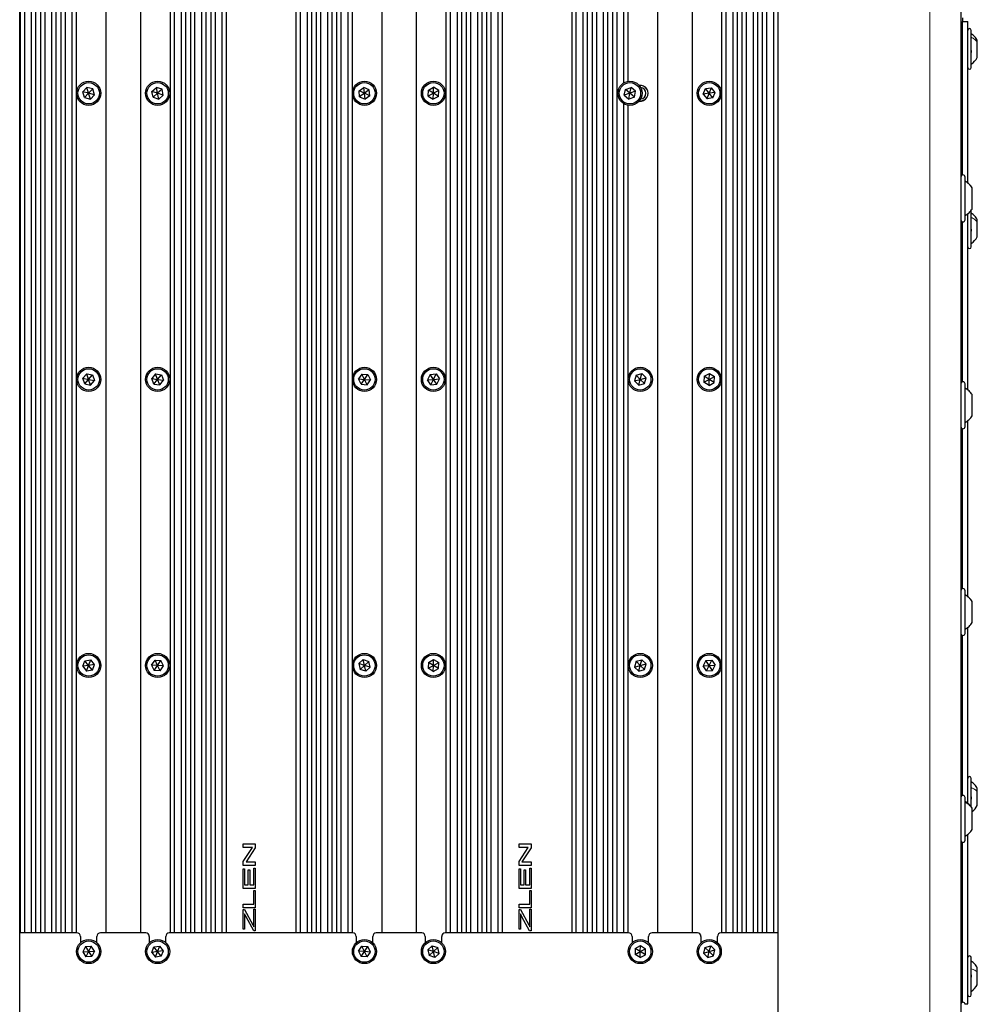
# Paper-space layout 'Blatt3' of a CAD drawing. Header units: millimetres. Extents: x 5 to 418, y 2 to 292.
# Tile 80 of 83: x 321 to 367, y 139 to 186. Entities that reach past the tile are written whole.
import ezdxf

# ---------------------------------------------------------------- set-up
doc = ezdxf.new("R2010")
doc.units = ezdxf.units.MM

psp = doc.layouts.new('Blatt3')

# ---------------------------------------------------------------- linework, layer by layer
at = {"color": 7, "linetype": 'Continuous', "lineweight": 18}
for p, q in [((364.8462, 96.2268), (364.8462, 242.0601)), ((367.0775, 140.2936), (367.0779, 140.2936))]:
    psp.add_line(p, q, dxfattribs=at)
at = {"color": 7, "linetype": 'Continuous', "lineweight": 25}
for p, q in [((366.3462, 242.0601), (366.3462, 96.2268)), ((320.8462, 97.0601), (320.8462, 241.2268)), ((357.5128, 97.0601), (357.5128, 241.2268)), ((320.8628, 228.9935), (320.8628, 142.1435)), ((321.6136, 228.9935), (321.6136, 142.1435)), ((321.8462, 228.9935), (321.8462, 142.1435)), ((322.5969, 228.9935), (322.5969, 142.1435)), ((322.8295, 228.9935), (322.8295, 142.1435)), ((323.5802, 228.9935), (323.5802, 142.1435)), ((325.0128, 228.9935), (325.0128, 142.1435)), ((326.6795, 228.9935), (326.6795, 142.1435)), ((328.1121, 228.9935), (328.1121, 142.1435)), ((328.8628, 228.9935), (328.8628, 142.1435)), ((329.0955, 228.9935), (329.0955, 142.1435)), ((329.8462, 228.9935), (329.8462, 142.1435)), ((330.0788, 228.9935), (330.0788, 142.1435)), ((330.8295, 228.9935), (330.8295, 142.1435)), ((334.1962, 228.9935), (334.1962, 142.1435)), ((334.9469, 228.9935), (334.9469, 142.1435)), ((335.1795, 228.9935), (335.1795, 142.1435)), ((335.9302, 228.9935), (335.9302, 142.1435)), ((336.1628, 228.9935), (336.1628, 142.1435)), ((336.9136, 228.9935), (336.9136, 142.1435)), ((338.3462, 228.9935), (338.3462, 142.1435)), ((340.0128, 228.9935), (340.0128, 142.1435)), ((341.4455, 228.9935), (341.4455, 142.1435)), ((342.1962, 228.9935), (342.1962, 142.1435)), ((342.4288, 228.9935), (342.4288, 142.1435)), ((343.1795, 228.9935), (343.1795, 142.1435)), ((343.4121, 228.9935), (343.4121, 142.1435)), ((344.1628, 228.9935), (344.1628, 142.1435)), ((347.5295, 228.9935), (347.5295, 142.1435)), ((348.2802, 228.9935), (348.2802, 142.1435)), ((348.5128, 228.9935), (348.5128, 142.1435)), ((349.2636, 228.9935), (349.2636, 142.1435)), ((349.4962, 228.9935), (349.4962, 142.1435)), ((350.2469, 228.9935), (350.2469, 183.3183)), ((351.6795, 228.9935), (351.6795, 142.1435)), ((353.3462, 228.9935), (353.3462, 142.1435)), ((354.7788, 228.9935), (354.7788, 142.1435)), ((355.5295, 228.9935), (355.5295, 142.1435)), ((355.7621, 228.9935), (355.7621, 142.1435)), ((356.5128, 228.9935), (356.5128, 142.1435)), ((356.7455, 228.9935), (356.7455, 142.1435)), ((357.4962, 228.9935), (357.4962, 142.1435)), ((321.0715, 228.4935), (321.0715, 142.1435)), ((321.4049, 228.4935), (321.4049, 142.1435)), ((322.0549, 228.4935), (322.0549, 142.1435)), ((322.3882, 228.4935), (322.3882, 142.1435)), ((323.0382, 228.4935), (323.0382, 142.1435)), ((323.3715, 228.4935), (323.3715, 142.1435)), ((328.3208, 228.4935), (328.3208, 142.1435)), ((328.6542, 228.4935), (328.6542, 142.1435)), ((329.3042, 228.4935), (329.3042, 142.1435)), ((329.6375, 228.4935), (329.6375, 142.1435)), ((330.2875, 228.4935), (330.2875, 142.1435)), ((330.6208, 228.4935), (330.6208, 142.1435)), ((334.4049, 228.4935), (334.4049, 142.1435)), ((334.7382, 228.4935), (334.7382, 142.1435)), ((335.3882, 228.4935), (335.3882, 142.1435)), ((335.7215, 228.4935), (335.7215, 142.1435)), ((336.3715, 228.4935), (336.3715, 142.1435)), ((336.7049, 228.4935), (336.7049, 142.1435)), ((341.6542, 228.4935), (341.6542, 142.1435)), ((341.9875, 228.4935), (341.9875, 142.1435)), ((342.6375, 228.4935), (342.6375, 142.1435)), ((342.9708, 228.4935), (342.9708, 142.1435)), ((343.6208, 228.4935), (343.6208, 142.1435)), ((343.9542, 228.4935), (343.9542, 142.1435)), ((347.7382, 228.4935), (347.7382, 142.1435)), ((348.0715, 228.4935), (348.0715, 142.1435)), ((348.7215, 228.4935), (348.7215, 142.1435)), ((349.0549, 228.4935), (349.0549, 142.1435)), ((349.7049, 228.4935), (349.7049, 142.1435)), ((350.0382, 228.4935), (350.0382, 183.2389)), ((354.9875, 228.4935), (354.9875, 142.1435)), ((355.3208, 228.4935), (355.3208, 142.1435)), ((355.9708, 228.4935), (355.9708, 142.1435)), ((356.3042, 228.4935), (356.3042, 142.1435)), ((356.9542, 228.4935), (356.9542, 142.1435)), ((357.2875, 228.4935), (357.2875, 142.1435)), ((366.4295, 186.3851), (366.4295, 186.2185)), ((366.4295, 178.7921), (366.4295, 186.2185)), ((366.4295, 186.2185), (366.6795, 186.2185)), ((366.6795, 178.3955), (366.6795, 186.2185)), ((366.8462, 183.9851), (366.8462, 185.7851)), ((367.1378, 185.2052), (367.1378, 185.2976)), ((367.1378, 184.4726), (367.1378, 185.2052)), ((323.8988, 182.811), (324.0976, 183.0203)), ((324.3783, 182.9528), (324.0976, 183.0203)), ((324.1795, 182.7435), (324.0976, 183.0203)), ((324.3783, 182.9528), (324.1795, 182.7435)), ((324.4602, 182.676), (324.3783, 182.9528)), ((327.2387, 182.8338), (327.454, 183.0261)), ((327.2975, 182.5512), (327.2387, 182.8338)), ((327.5128, 182.7435), (327.2387, 182.8338)), ((327.7282, 182.9357), (327.454, 183.0261)), ((327.5128, 182.7435), (327.454, 183.0261)), ((327.7282, 182.9357), (327.5128, 182.7435)), ((327.787, 182.6531), (327.7282, 182.9357)), ((337.2496, 182.862), (337.4839, 183.0307)), ((337.2786, 182.5748), (337.2496, 182.862)), ((337.5128, 182.7435), (337.2496, 182.862)), ((337.7471, 182.9121), (337.4839, 183.0307)), ((337.5128, 182.7435), (337.4839, 183.0307)), ((337.7471, 182.9121), (337.5128, 182.7435)), ((337.7761, 182.6249), (337.7471, 182.9121)), ((340.5919, 182.6067), (340.6006, 182.8953)), ((340.6006, 182.8953), (340.8549, 183.032)), ((340.8462, 182.7435), (340.6006, 182.8953)), ((340.8462, 182.7435), (340.8549, 183.032)), ((341.1004, 182.8802), (340.8462, 182.7435)), ((341.1004, 182.8802), (340.8549, 183.032)), ((341.0917, 182.5917), (341.1004, 182.8802)), ((350.0735, 182.6488), (350.1279, 182.9323)), ((350.1279, 182.9323), (350.4006, 183.027)), ((350.3462, 182.7435), (350.1279, 182.9323)), ((350.3462, 182.7435), (350.4006, 183.027)), ((350.6189, 182.8381), (350.3462, 182.7435)), ((350.6189, 182.8381), (350.4006, 183.027)), ((350.5645, 182.5546), (350.6189, 182.8381)), ((353.8938, 182.7019), (354.0007, 182.9701)), ((354.0007, 182.9701), (354.2864, 183.0116)), ((354.1795, 182.7435), (354.0007, 182.9701)), ((354.1795, 182.7435), (354.2864, 183.0116)), ((354.4652, 182.785), (354.2864, 183.0116)), ((323.9807, 182.5342), (323.8988, 182.811)), ((324.1795, 182.7435), (323.8988, 182.811)), ((324.1795, 182.7435), (323.9807, 182.5342)), ((323.9807, 182.5342), (324.2614, 182.4667)), ((324.2614, 182.4667), (324.1795, 182.7435)), ((324.4602, 182.676), (324.1795, 182.7435)), ((324.4602, 182.676), (324.2614, 182.4667)), ((327.5128, 182.7435), (327.2975, 182.5512)), ((327.2975, 182.5512), (327.5717, 182.4609)), ((327.5717, 182.4609), (327.5128, 182.7435)), ((327.787, 182.6531), (327.5128, 182.7435)), ((327.787, 182.6531), (327.5717, 182.4609)), ((337.5128, 182.7435), (337.2786, 182.5748)), ((337.2786, 182.5748), (337.5418, 182.4563)), ((337.5418, 182.4563), (337.5128, 182.7435)), ((337.7761, 182.6249), (337.5128, 182.7435)), ((337.7761, 182.6249), (337.5418, 182.4563)), ((340.8462, 182.7435), (340.5919, 182.6067)), ((340.5919, 182.6067), (340.8375, 182.4549)), ((340.8375, 182.4549), (340.8462, 182.7435)), ((341.0917, 182.5917), (340.8375, 182.4549)), ((341.0917, 182.5917), (340.8462, 182.7435)), ((350.3462, 182.7435), (350.0735, 182.6488)), ((350.0735, 182.6488), (350.2918, 182.46)), ((350.2918, 182.46), (350.3462, 182.7435)), ((350.5645, 182.5546), (350.2918, 182.46)), ((350.5645, 182.5546), (350.3462, 182.7435)), ((354.1795, 182.7435), (353.8938, 182.7019)), ((353.8938, 182.7019), (354.0727, 182.4753)), ((354.0727, 182.4753), (354.1795, 182.7435)), ((354.3583, 182.5168), (354.0727, 182.4753)), ((354.4652, 182.785), (354.1795, 182.7435)), ((354.3583, 182.5168), (354.1795, 182.7435)), ((354.3583, 182.5168), (354.4652, 182.785)), ((350.0382, 182.2481), (350.0382, 142.1435)), ((350.2469, 182.1687), (350.2469, 142.1435)), ((366.5462, 178.6875), (366.5462, 178.6935)), ((366.5462, 176.6268), (366.5462, 178.6875)), ((366.8962, 178.1705), (366.8962, 178.1721)), ((366.8962, 177.1482), (366.8962, 178.1705)), ((366.8462, 175.3185), (366.8462, 177.1185)), ((366.6795, 168.3952), (366.6795, 176.9248)), ((367.1378, 176.5129), (367.1378, 176.631)), ((366.4295, 168.7921), (366.4295, 176.5282)), ((367.1378, 175.806), (367.1378, 176.5129)), ((324.0849, 169.1829), (323.896, 168.9645)), ((324.0849, 169.1829), (324.3684, 169.1285)), ((324.1795, 168.9101), (324.0849, 169.1829)), ((324.1795, 168.9101), (324.3684, 169.1285)), ((324.3684, 169.1285), (324.463, 168.8557)), ((327.41, 169.1799), (327.2278, 168.9559)), ((327.41, 169.1799), (327.695, 169.1341)), ((327.5128, 168.9101), (327.41, 169.1799)), ((327.5128, 168.9101), (327.695, 169.1341)), ((327.695, 169.1341), (327.7979, 168.8644)), ((337.3861, 169.1695), (337.2249, 168.9301)), ((337.3861, 169.1695), (337.6741, 169.1496)), ((337.5128, 168.9101), (337.3861, 169.1695)), ((337.5128, 168.9101), (337.6741, 169.1496)), ((337.6741, 169.1496), (337.8008, 168.8902)), ((340.6831, 169.1483), (340.5584, 168.888)), ((340.6831, 169.1483), (340.9709, 169.1705)), ((340.8462, 168.9101), (340.6831, 169.1483)), ((340.8462, 168.9101), (340.9709, 169.1705)), ((340.9709, 169.1705), (341.134, 168.9323)), ((350.6404, 169.1126), (350.568, 168.8331)), ((350.6404, 169.1126), (350.9186, 169.1896)), ((350.8462, 168.9101), (350.6404, 169.1126)), ((350.8462, 168.9101), (350.9186, 169.1896)), ((350.9186, 169.1896), (351.1244, 168.9872)), ((353.9335, 169.0612), (353.9257, 168.7726)), ((353.9335, 169.0612), (354.1873, 169.1987)), ((354.1795, 168.9101), (353.9335, 169.0612)), ((354.1795, 168.9101), (354.1873, 169.1987)), ((354.1795, 168.9101), (354.4333, 169.0477)), ((354.1873, 169.1987), (354.4333, 169.0477)), ((354.4255, 168.7591), (354.4333, 169.0477)), ((323.9906, 168.6918), (323.896, 168.9645)), ((323.896, 168.9645), (324.1795, 168.9101)), ((323.9906, 168.6918), (324.1795, 168.9101)), ((323.9906, 168.6918), (324.2742, 168.6374)), ((324.1795, 168.9101), (324.463, 168.8557)), ((324.2742, 168.6374), (324.1795, 168.9101)), ((324.2742, 168.6374), (324.463, 168.8557)), ((327.3307, 168.6862), (327.2278, 168.9559)), ((327.2278, 168.9559), (327.5128, 168.9101)), ((327.3307, 168.6862), (327.5128, 168.9101)), ((327.3307, 168.6862), (327.6157, 168.6404)), ((327.5128, 168.9101), (327.7979, 168.8644)), ((327.6157, 168.6404), (327.5128, 168.9101)), ((327.6157, 168.6404), (327.7979, 168.8644)), ((337.3516, 168.6707), (337.2249, 168.9301)), ((337.2249, 168.9301), (337.5128, 168.9101)), ((337.3516, 168.6707), (337.5128, 168.9101)), ((337.3516, 168.6707), (337.6396, 168.6508)), ((337.5128, 168.9101), (337.8008, 168.8902)), ((337.6396, 168.6508), (337.5128, 168.9101)), ((337.6396, 168.6508), (337.8008, 168.8902)), ((340.5584, 168.888), (340.8462, 168.9101)), ((340.7214, 168.6498), (340.5584, 168.888)), ((340.7214, 168.6498), (340.8462, 168.9101)), ((340.7214, 168.6498), (341.0093, 168.6719)), ((340.8462, 168.9101), (341.134, 168.9323)), ((341.0093, 168.6719), (340.8462, 168.9101)), ((341.0093, 168.6719), (341.134, 168.9323)), ((350.568, 168.8331), (350.8462, 168.9101)), ((350.7738, 168.6307), (350.568, 168.8331)), ((350.7738, 168.6307), (350.8462, 168.9101)), ((350.7738, 168.6307), (351.052, 168.7077)), ((350.8462, 168.9101), (351.1244, 168.9872)), ((351.052, 168.7077), (350.8462, 168.9101)), ((351.052, 168.7077), (351.1244, 168.9872)), ((353.9257, 168.7726), (354.1795, 168.9101)), ((354.1717, 168.6216), (353.9257, 168.7726)), ((354.1717, 168.6216), (354.1795, 168.9101)), ((354.1717, 168.6216), (354.4255, 168.7591)), ((354.4255, 168.7591), (354.1795, 168.9101)), ((366.5462, 168.6886), (366.5462, 168.6935)), ((366.5462, 166.6268), (366.5462, 168.6886)), ((366.8962, 168.171), (366.8962, 168.1719)), ((366.8962, 167.1484), (366.8962, 168.171)), ((366.6795, 158.3962), (366.6795, 166.9251)), ((366.4295, 158.7921), (366.4295, 166.5282)), ((366.5462, 158.6836), (366.5462, 158.6935)), ((366.5462, 156.6268), (366.5462, 158.6836)), ((366.8962, 158.1686), (366.8962, 158.1726)), ((366.8962, 157.1477), (366.8962, 158.1686)), ((366.6795, 148.3974), (366.6795, 156.9241)), ((366.4295, 148.7921), (366.4295, 156.5282)), ((323.8938, 155.0353), (324.0007, 155.3034)), ((324.0007, 155.3034), (324.2864, 155.345)), ((324.1795, 155.0768), (324.0007, 155.3034)), ((324.1795, 155.0768), (324.2864, 155.345)), ((324.4652, 155.1184), (324.2864, 155.345)), ((327.2249, 155.0978), (327.3871, 155.3366)), ((327.3871, 155.3366), (327.675, 155.3156)), ((327.5128, 155.0768), (327.3871, 155.3366)), ((327.5128, 155.0768), (327.675, 155.3156)), ((327.8008, 155.0558), (327.675, 155.3156)), ((337.2379, 155.1647), (337.4515, 155.3589)), ((337.4515, 155.3589), (337.7265, 155.271)), ((337.5128, 155.0768), (337.4515, 155.3589)), ((337.5128, 155.0768), (337.7265, 155.271)), ((337.7878, 154.9889), (337.7265, 155.271)), ((340.6002, 155.2278), (340.5924, 154.9393)), ((340.6002, 155.2278), (340.854, 155.3654)), ((340.8462, 155.0768), (340.6002, 155.2278)), ((340.8462, 155.0768), (340.854, 155.3654)), ((340.8462, 155.0768), (341.1, 155.2143)), ((340.854, 155.3654), (341.1, 155.2143)), ((341.0922, 154.9258), (341.1, 155.2143)), ((350.6404, 155.2792), (350.568, 154.9998)), ((350.6404, 155.2792), (350.9186, 155.3563)), ((350.8462, 155.0768), (350.6404, 155.2792)), ((350.8462, 155.0768), (350.9186, 155.3563)), ((350.9186, 155.3563), (351.1244, 155.1538)), ((354.0164, 155.315), (353.8917, 155.0547)), ((354.0164, 155.315), (354.3043, 155.3371)), ((354.1795, 155.0768), (354.0164, 155.315)), ((354.1795, 155.0768), (354.3043, 155.3371)), ((354.3043, 155.3371), (354.4673, 155.0989)), ((324.1795, 155.0768), (323.8938, 155.0353)), ((323.8938, 155.0353), (324.0727, 154.8086)), ((324.0727, 154.8086), (324.1795, 155.0768)), ((324.3583, 154.8502), (324.0727, 154.8086)), ((324.4652, 155.1184), (324.1795, 155.0768)), ((324.3583, 154.8502), (324.1795, 155.0768)), ((324.3583, 154.8502), (324.4652, 155.1184)), ((327.2249, 155.0978), (327.3507, 154.838)), ((327.5128, 155.0768), (327.2249, 155.0978)), ((327.3507, 154.838), (327.5128, 155.0768)), ((327.6386, 154.817), (327.3507, 154.838)), ((327.8008, 155.0558), (327.5128, 155.0768)), ((327.6386, 154.817), (327.5128, 155.0768)), ((327.6386, 154.817), (327.8008, 155.0558)), ((337.2379, 155.1647), (337.2992, 154.8826)), ((337.5128, 155.0768), (337.2379, 155.1647)), ((337.2992, 154.8826), (337.5128, 155.0768)), ((337.5742, 154.7947), (337.2992, 154.8826)), ((337.7878, 154.9889), (337.5128, 155.0768)), ((337.5742, 154.7947), (337.5128, 155.0768)), ((337.5742, 154.7947), (337.7878, 154.9889)), ((340.5924, 154.9393), (340.8462, 155.0768)), ((340.8384, 154.7882), (340.5924, 154.9393)), ((340.8384, 154.7882), (340.8462, 155.0768)), ((340.8384, 154.7882), (341.0922, 154.9258)), ((341.0922, 154.9258), (340.8462, 155.0768)), ((350.568, 154.9998), (350.8462, 155.0768)), ((350.7738, 154.7974), (350.568, 154.9998)), ((350.7738, 154.7974), (350.8462, 155.0768)), ((350.7738, 154.7974), (351.052, 154.8744)), ((350.8462, 155.0768), (351.1244, 155.1538)), ((351.052, 154.8744), (350.8462, 155.0768)), ((351.052, 154.8744), (351.1244, 155.1538)), ((353.8917, 155.0547), (354.1795, 155.0768)), ((354.0548, 154.8165), (353.8917, 155.0547)), ((354.0548, 154.8165), (354.1795, 155.0768)), ((354.0548, 154.8165), (354.3426, 154.8386)), ((354.1795, 155.0768), (354.4673, 155.0989)), ((354.3426, 154.8386), (354.1795, 155.0768)), ((354.3426, 154.8386), (354.4673, 155.0989)), ((366.8462, 148.2224), (366.8462, 149.6185)), ((367.1378, 148.9737), (367.1378, 149.1309)), ((366.5462, 148.6658), (366.5462, 148.6935)), ((366.5462, 146.6268), (366.5462, 148.6658)), ((367.1378, 148.306), (367.1378, 148.9737)), ((366.8962, 148.1597), (366.8962, 148.1734)), ((366.8962, 147.1469), (366.8962, 148.1597)), ((366.6795, 138.7185), (366.6795, 146.9229)), ((331.6506, 146.4511), (332.2339, 146.4511)), ((331.6506, 146.2716), (331.6506, 146.4511)), ((332.0972, 146.2716), (331.6506, 146.2716)), ((331.6506, 145.595), (332.0972, 146.2716)), ((332.2339, 146.2602), (331.7873, 145.5836)), ((332.2339, 146.4511), (332.2339, 146.2602)), ((344.9839, 146.4511), (345.5673, 146.4511)), ((344.9839, 146.2716), (344.9839, 146.4511)), ((345.4305, 146.2716), (344.9839, 146.2716)), ((344.9839, 145.595), (345.4305, 146.2716)), ((345.5673, 146.2602), (345.1206, 145.5836)), ((345.5673, 146.4511), (345.5673, 146.2602)), ((366.4295, 138.7921), (366.4295, 146.5282)), ((331.6506, 145.4041), (331.6506, 145.595)), ((332.2339, 145.4041), (331.6506, 145.4041)), ((331.6506, 145.2515), (331.7179, 145.2515)), ((331.6506, 144.2868), (331.6506, 145.2515)), ((331.7179, 145.2515), (331.7179, 144.4663)), ((331.7873, 145.5836), (332.2339, 145.5836)), ((332.1666, 144.4663), (332.1666, 145.2814)), ((332.1666, 145.2814), (332.2339, 145.2814)), ((332.2339, 145.5836), (332.2339, 145.4041)), ((332.2339, 145.2814), (332.2339, 144.2868)), ((344.9839, 145.4041), (344.9839, 145.595)), ((345.5673, 145.4041), (344.9839, 145.4041)), ((344.9839, 145.2515), (345.0512, 145.2515)), ((344.9839, 144.2868), (344.9839, 145.2515)), ((345.0512, 145.2515), (345.0512, 144.4663)), ((345.1206, 145.5836), (345.5673, 145.5836)), ((345.4999, 144.4663), (345.4999, 145.2814)), ((345.4999, 145.2814), (345.5673, 145.2814)), ((345.5673, 145.5836), (345.5673, 145.4041)), ((345.5673, 145.2814), (345.5673, 144.2868)), ((331.8974, 145.1992), (331.9647, 145.1992)), ((331.8974, 144.4663), (331.8974, 145.1992)), ((331.9647, 145.1992), (331.9647, 144.4663)), ((345.2307, 145.1992), (345.298, 145.1992)), ((345.2307, 144.4663), (345.2307, 145.1992)), ((345.298, 145.1992), (345.298, 144.4663)), ((332.2339, 144.2868), (331.6506, 144.2868)), ((331.7179, 144.4663), (331.8974, 144.4663)), ((331.9647, 144.4663), (332.1666, 144.4663)), ((345.5673, 144.2868), (344.9839, 144.2868)), ((345.0512, 144.4663), (345.2307, 144.4663)), ((345.298, 144.4663), (345.4999, 144.4663)), ((332.1666, 143.5359), (332.1666, 144.1941)), ((332.1666, 144.1941), (332.2339, 144.1941)), ((332.2339, 144.1941), (332.2339, 143.3564)), ((345.4999, 143.5359), (345.4999, 144.1941)), ((345.4999, 144.1941), (345.5673, 144.1941)), ((345.5673, 144.1941), (345.5673, 143.3564)), ((331.6506, 143.5359), (332.1666, 143.5359)), ((331.6506, 143.3564), (331.6506, 143.5359)), ((332.2339, 143.3564), (331.6506, 143.3564)), ((332.1666, 142.447), (332.1666, 143.3011)), ((332.1666, 143.3011), (332.2339, 143.3011)), ((332.2339, 143.3011), (332.2339, 142.2466)), ((344.9839, 143.5359), (345.4999, 143.5359)), ((344.9839, 143.3564), (344.9839, 143.5359)), ((345.5673, 143.3564), (344.9839, 143.3564)), ((345.4999, 142.447), (345.4999, 143.3011)), ((345.4999, 143.3011), (345.5673, 143.3011)), ((345.5673, 143.3011), (345.5673, 142.2466)), ((331.6506, 143.2712), (331.7179, 143.2712)), ((331.6506, 142.3289), (331.6506, 143.2712)), ((331.7179, 143.2712), (332.1222, 142.5287)), ((331.7179, 143.0659), (331.7179, 142.3289)), ((332.1638, 142.2466), (331.7922, 142.9293)), ((344.9839, 143.2712), (345.0512, 143.2712)), ((344.9839, 142.3289), (344.9839, 143.2712)), ((345.0512, 143.2712), (345.4555, 142.5287)), ((345.0512, 143.0659), (345.0512, 142.3289)), ((345.4971, 142.2466), (345.1255, 142.9293)), ((332.1222, 142.5287), (332.1666, 142.447)), ((345.4555, 142.5287), (345.4999, 142.447)), ((323.6128, 142.1435), (320.8462, 142.1435)), ((323.7795, 141.9768), (323.7795, 141.6681)), ((324.5795, 141.6681), (324.5795, 141.9768)), ((326.9462, 142.1435), (324.7462, 142.1435)), ((327.1128, 141.9768), (327.1128, 141.6681)), ((327.9128, 141.6681), (327.9128, 141.9768)), ((336.9462, 142.1435), (328.0795, 142.1435)), ((331.7179, 142.3289), (331.6506, 142.3289)), ((331.6506, 142.1435), (331.6506, 142.1614)), ((331.6506, 142.1614), (332.2339, 142.1614)), ((332.2339, 142.2466), (332.1638, 142.2466)), ((332.2339, 142.1614), (332.2339, 142.1435)), ((337.1128, 141.9768), (337.1128, 141.6681)), ((337.9128, 141.6681), (337.9128, 141.9768)), ((340.2795, 142.1435), (338.0795, 142.1435)), ((340.4462, 141.9768), (340.4462, 141.6681)), ((341.2462, 141.6681), (341.2462, 141.9768)), ((350.2795, 142.1435), (341.4128, 142.1435)), ((345.0512, 142.3289), (344.9839, 142.3289)), ((344.9839, 142.1435), (344.9839, 142.1614)), ((344.9839, 142.1614), (345.5673, 142.1614)), ((345.5673, 142.2466), (345.4971, 142.2466)), ((345.5673, 142.1614), (345.5673, 142.1435)), ((350.4462, 141.9768), (350.4462, 141.6681)), ((351.2462, 141.6681), (351.2462, 141.9768)), ((353.6128, 142.1435), (351.4128, 142.1435)), ((353.7795, 141.9768), (353.7795, 141.6681)), ((354.5795, 141.6681), (354.5795, 141.9768)), ((357.5128, 142.1435), (354.7462, 142.1435)), ((324.0207, 141.4845), (323.8913, 141.2264)), ((324.0207, 141.4845), (324.3088, 141.5016)), ((324.0207, 141.4845), (324.1795, 141.2435)), ((324.3088, 141.5016), (324.1795, 141.2435)), ((324.4677, 141.2605), (324.3088, 141.5016)), ((327.2272, 141.2019), (327.334, 141.4701)), ((327.334, 141.4701), (327.6197, 141.5116)), ((327.5128, 141.2435), (327.334, 141.4701)), ((327.5128, 141.2435), (327.6197, 141.5116)), ((327.7985, 141.285), (327.6197, 141.5116)), ((337.2249, 141.2645), (337.3871, 141.5033)), ((337.3871, 141.5033), (337.675, 141.4823)), ((337.5128, 141.2435), (337.3871, 141.5033)), ((337.5128, 141.2435), (337.675, 141.4823)), ((337.8008, 141.2225), (337.675, 141.4823)), ((340.5712, 141.3314), (340.7848, 141.5256)), ((340.7848, 141.5256), (341.0598, 141.4376)), ((340.8462, 141.2435), (340.7848, 141.5256)), ((340.8462, 141.2435), (341.0598, 141.4376)), ((341.1211, 141.1555), (341.0598, 141.4376)), ((350.6002, 141.3945), (350.854, 141.532)), ((350.8462, 141.2435), (350.854, 141.532)), ((350.854, 141.532), (351.1, 141.381)), ((353.9737, 141.4459), (353.9013, 141.1665)), ((353.9737, 141.4459), (354.2519, 141.5229)), ((354.1795, 141.2435), (353.9737, 141.4459)), ((354.1795, 141.2435), (354.2519, 141.5229)), ((354.2519, 141.5229), (354.4577, 141.3205)), ((323.8913, 141.2264), (324.1795, 141.2435)), ((323.8913, 141.2264), (324.0502, 140.9854)), ((324.1795, 141.2435), (324.0502, 140.9854)), ((324.3384, 141.0024), (324.0502, 140.9854)), ((324.1795, 141.2435), (324.4677, 141.2605)), ((324.1795, 141.2435), (324.3384, 141.0024)), ((324.4677, 141.2605), (324.3384, 141.0024)), ((327.5128, 141.2435), (327.2272, 141.2019)), ((327.2272, 141.2019), (327.406, 140.9753)), ((327.406, 140.9753), (327.5128, 141.2435)), ((327.6917, 141.0168), (327.406, 140.9753)), ((327.7985, 141.285), (327.5128, 141.2435)), ((327.6917, 141.0168), (327.5128, 141.2435)), ((327.6917, 141.0168), (327.7985, 141.285)), ((337.2249, 141.2645), (337.3507, 141.0046)), ((337.5128, 141.2435), (337.2249, 141.2645)), ((337.3507, 141.0046), (337.5128, 141.2435)), ((337.6386, 140.9836), (337.3507, 141.0046)), ((337.8008, 141.2225), (337.5128, 141.2435)), ((337.6386, 140.9836), (337.5128, 141.2435)), ((337.6386, 140.9836), (337.8008, 141.2225)), ((340.5712, 141.3314), (340.6326, 141.0493)), ((340.8462, 141.2435), (340.5712, 141.3314)), ((340.6326, 141.0493), (340.8462, 141.2435)), ((340.9075, 140.9614), (340.6326, 141.0493)), ((341.1211, 141.1555), (340.8462, 141.2435)), ((340.9075, 140.9614), (340.8462, 141.2435)), ((340.9075, 140.9614), (341.1211, 141.1555)), ((350.6002, 141.3945), (350.5924, 141.1059)), ((350.5924, 141.1059), (350.8462, 141.2435)), ((350.8384, 140.9549), (350.5924, 141.1059)), ((350.8462, 141.2435), (350.6002, 141.3945)), ((350.8384, 140.9549), (350.8462, 141.2435)), ((350.8384, 140.9549), (351.0922, 141.0924)), ((350.8462, 141.2435), (351.1, 141.381)), ((351.0922, 141.0924), (350.8462, 141.2435)), ((351.0922, 141.0924), (351.1, 141.381)), ((353.9013, 141.1665), (354.1795, 141.2435)), ((354.1071, 140.964), (353.9013, 141.1665)), ((354.1071, 140.964), (354.1795, 141.2435)), ((354.1071, 140.964), (354.3853, 141.041)), ((354.1795, 141.2435), (354.4577, 141.3205)), ((354.3853, 141.041), (354.1795, 141.2435)), ((354.3853, 141.041), (354.4577, 141.3205)), ((366.8462, 139.1518), (366.8462, 140.9518)), ((367.1378, 140.2524), (367.1378, 140.4643)), ((367.1378, 139.6393), (367.1378, 140.2524)), ((366.543, 138.7185), (366.6795, 138.7185))]:
    psp.add_line(p, q, dxfattribs=at)
at = {"color": 7, "linetype": 'Continuous', "lineweight": 25, "flags": 128}
for points in [[(331.7922, 142.9293), (331.7506, 143.0058), (331.7179, 143.0659)], [(345.1255, 142.9293), (345.0839, 143.0058), (345.0512, 143.0659)]]:
    psp.add_lwpolyline(points, dxfattribs=at)
at = {"color": 7, "linetype": 'Continuous', "lineweight": 25}
for centre, radius in [((324.1795, 182.7435), 0.5833), ((327.5128, 182.7435), 0.5833), ((337.5128, 182.7435), 0.5833), ((340.8462, 182.7435), 0.5833), ((350.3462, 182.7435), 0.5833), ((354.1795, 182.7435), 0.5833), ((324.1795, 182.7435), 0.5167), ((327.5128, 182.7435), 0.5167), ((337.5128, 182.7435), 0.5167), ((340.8462, 182.7435), 0.5167), ((350.3462, 182.7435), 0.5167), ((354.1795, 182.7435), 0.5167), ((324.1795, 168.9101), 0.5833), ((327.5128, 168.9101), 0.5833), ((337.5128, 168.9101), 0.5833), ((340.8462, 168.9101), 0.5833), ((350.8462, 168.9101), 0.5833), ((354.1795, 168.9101), 0.5833), ((324.1795, 168.9101), 0.5167), ((327.5128, 168.9101), 0.5167), ((337.5128, 168.9101), 0.5167), ((340.8462, 168.9101), 0.5167), ((350.8462, 168.9101), 0.5167), ((354.1795, 168.9101), 0.5167), ((324.1795, 155.0768), 0.5833), ((324.1795, 155.0768), 0.5167), ((327.5128, 155.0768), 0.5833), ((327.5128, 155.0768), 0.5167), ((337.5128, 155.0768), 0.5833), ((337.5128, 155.0768), 0.5167), ((340.8462, 155.0768), 0.5833), ((340.8462, 155.0768), 0.5167), ((350.8462, 155.0768), 0.5833), ((350.8462, 155.0768), 0.5167), ((354.1795, 155.0768), 0.5833), ((354.1795, 155.0768), 0.5167), ((324.1795, 141.2435), 0.5833), ((324.1795, 141.2435), 0.5167), ((327.5128, 141.2435), 0.5833), ((327.5128, 141.2435), 0.5167), ((337.5128, 141.2435), 0.5833), ((337.5128, 141.2435), 0.5167), ((340.8462, 141.2435), 0.5833), ((340.8462, 141.2435), 0.5167), ((350.8462, 141.2435), 0.5833), ((350.8462, 141.2435), 0.5167), ((354.1795, 141.2435), 0.5833), ((354.1795, 141.2435), 0.5167)]:
    psp.add_circle(centre, radius, dxfattribs=at)
for centre, radius, start, end in [((366.7628, 185.7851), 0.0833, 360, 180), ((366.3013, 184.9402), 0.9583, 304.65152, 330.8011), ((366.7628, 183.9851), 0.0833, 180, 0), ((350.8462, 182.7435), 0.3833, 261.49903, 98.50097), ((350.8462, 182.7435), 0.375, 262.28421, 97.71579), ((350.8462, 182.7435), 0.275, 273.05433, 86.94567), ((366.4462, 178.6935), 0.1, 0, 180), ((366.4462, 176.6268), 0.1, 180, 360), ((366.3013, 176.2735), 0.9583, 304.65152, 330.8011), ((366.7628, 175.3185), 0.0833, 180, 0), ((366.4462, 168.6935), 0.1, 0, 180), ((366.4462, 166.6268), 0.1, 180, 360), ((366.4462, 158.6935), 0.1, 0, 180), ((366.4462, 156.6268), 0.1, 180, 360), ((366.7628, 149.6185), 0.0833, 360, 180), ((366.4462, 148.6935), 0.1, 0, 180), ((366.3013, 148.7735), 0.9583, 308.37148, 330.8011), ((366.4462, 146.6268), 0.1, 180, 360), ((323.6128, 141.9768), 0.1667, 0, 90), ((324.7462, 141.9768), 0.1667, 90, 180), ((326.9462, 141.9768), 0.1667, 0, 90), ((328.0795, 141.9768), 0.1667, 90, 180), ((336.9462, 141.9768), 0.1667, 0, 90), ((338.0795, 141.9768), 0.1667, 90, 180), ((340.2795, 141.9768), 0.1667, 0, 90), ((341.4128, 141.9768), 0.1667, 90, 180), ((350.2795, 141.9768), 0.1667, 0, 90), ((351.4128, 141.9768), 0.1667, 90, 180), ((353.6128, 141.9768), 0.1667, 0, 90), ((354.7462, 141.9768), 0.1667, 90, 180), ((366.7628, 140.9518), 0.0833, 360, 180), ((366.3013, 140.1068), 0.9583, 304.65152, 330.8011), ((366.7628, 139.1518), 0.0833, 180, 0), ((366.4462, 138.6935), 0.1, 0, 180)]:
    psp.add_arc(centre, radius, start, end, dxfattribs=at)
for points, knots in [([(367.1378, 185.2976), (367.0984, 185.3595), (367.0196, 185.4831), (366.904, 185.5734), (366.8462, 185.6185)], [0, 0, 0, 0, 0.5, 1, 1, 1, 1]), ([(366.8177, 184.8402), (366.8216, 184.8352), (366.8293, 184.8252), (366.8386, 184.8029), (366.8447, 184.7774), (366.8469, 184.7511), (366.8447, 184.7281), (366.8386, 184.7117), (366.8294, 184.7029), (366.8216, 184.7035), (366.8177, 184.7039)], [0, 0, 0, 0, 0.1252207, 0.2494814, 0.3743239, 0.4990613, 0.6238954, 0.7493873, 0.8744403, 1, 1, 1, 1]), ([(366.8962, 178.1721), (366.8472, 178.2355), (366.7493, 178.3623), (366.6139, 178.4482), (366.5462, 178.4912)], [0, 0, 0, 0, 0.5, 1, 1, 1, 1]), ([(366.5462, 176.8291), (366.6139, 176.8721), (366.7493, 176.958), (366.8472, 177.0848), (366.8962, 177.1482)], [0, 0, 0, 0, 0.5, 1, 1, 1, 1]), ([(367.1378, 176.631), (367.0984, 176.6928), (367.0196, 176.8165), (366.904, 176.9067), (366.8462, 176.9518)], [0, 0, 0, 0, 0.4999999, 1, 1, 1, 1]), ([(366.8177, 176.2038), (366.8216, 176.1994), (366.8293, 176.1906), (366.8386, 176.1695), (366.8447, 176.1445), (366.8469, 176.1178), (366.8447, 176.0936), (366.8386, 176.0755), (366.8294, 176.0644), (366.8216, 176.0636), (366.8177, 176.0632)], [0, 0, 0, 0, 0.12522067, 0.24948138, 0.37432391, 0.49906134, 0.62389537, 0.74938732, 0.87444029, 1, 1, 1, 1]), ([(366.8962, 168.1719), (366.8472, 168.2353), (366.7493, 168.362), (366.6139, 168.4479), (366.5462, 168.4909)], [0, 0, 0, 0, 0.5, 1, 1, 1, 1]), ([(366.5462, 166.8294), (366.6139, 166.8724), (366.7493, 166.9582), (366.8472, 167.085), (366.8962, 167.1484)], [0, 0, 0, 0, 0.5, 1, 1, 1, 1]), ([(366.8962, 158.1726), (366.8472, 158.2361), (366.7493, 158.363), (366.6139, 158.449), (366.5462, 158.492)], [0, 0, 0, 0, 0.5, 1, 1, 1, 1]), ([(366.5462, 156.8282), (366.6139, 156.8712), (366.7493, 156.9572), (366.8472, 157.0842), (366.8962, 157.1477)], [0, 0, 0, 0, 0.5, 1, 1, 1, 1]), ([(367.1378, 149.131), (367.0984, 149.1928), (367.0196, 149.3164), (366.904, 149.4067), (366.8462, 149.4518)], [0, 0, 0, 0, 0.4999999, 1, 1, 1, 1]), ([(366.8177, 148.7453), (366.8216, 148.7418), (366.8293, 148.7347), (366.8386, 148.7156), (366.8447, 148.6916), (366.8469, 148.6648), (366.8447, 148.6394), (366.8386, 148.619), (366.8294, 148.6051), (366.8216, 148.6023), (366.8177, 148.6009)], [0, 0, 0, 0, 0.1252207, 0.2494814, 0.3743239, 0.4990613, 0.6238954, 0.7493873, 0.8744403, 1, 1, 1, 1]), ([(367.1378, 140.4643), (367.0984, 140.5261), (367.0196, 140.6498), (366.904, 140.74), (366.8462, 140.7851)], [0, 0, 0, 0, 0.5, 1, 1, 1, 1]), ([(366.8177, 140.1298), (366.8216, 140.1274), (366.8293, 140.1226), (366.8386, 140.1063), (366.8447, 140.0842), (366.8469, 140.0579), (366.8447, 140.0315), (366.8386, 140.0088), (366.8294, 139.9917), (366.8216, 139.9865), (366.8177, 139.9838)], [0, 0, 0, 0, 0.1252207, 0.2494814, 0.3743239, 0.4990613, 0.6238954, 0.7493873, 0.8744403, 1, 1, 1, 1])]:
    psp.add_open_spline(points, degree=3, knots=knots, dxfattribs=at)
at = {"color": 7, "linetype": 'Continuous', "lineweight": 18}
for points in [[(366.8462, 185.4541), (366.904, 185.4191), (367.0196, 185.3491), (367.0984, 185.2531), (367.1378, 185.2052)], [(366.5462, 178.4887), (366.6139, 178.4459), (366.7493, 178.3602), (366.8472, 178.2337), (366.8962, 178.1705)], [(366.8462, 176.7418), (366.904, 176.7096), (367.0196, 176.6452), (367.0984, 176.557), (367.1378, 176.5129)], [(366.5462, 168.4895), (366.6139, 168.4466), (366.7493, 168.3609), (366.8472, 168.2343), (366.8962, 168.171)], [(366.5462, 158.4855), (366.6139, 158.4429), (366.7493, 158.3575), (366.8472, 158.2316), (366.8962, 158.1686)], [(366.8462, 149.1722), (366.904, 149.1442), (367.0196, 149.0884), (367.0984, 149.0119), (367.1378, 148.9737)], [(366.5462, 148.4711), (366.6139, 148.4292), (366.7493, 148.3454), (366.8472, 148.2216), (366.8962, 148.1597)], [(366.8462, 140.4084), (366.904, 140.3865), (367.0196, 140.3426), (367.0984, 140.2825), (367.1378, 140.2524)]]:
    psp.add_open_spline(points, degree=3, dxfattribs=at)
at = {"color": 7, "linetype": 'Continuous', "lineweight": 25}
for points in [[(366.8962, 148.1734), (366.8472, 148.237), (366.7493, 148.3641), (366.6139, 148.4503), (366.5462, 148.4933)], [(366.5462, 146.8269), (366.6139, 146.87), (366.7493, 146.9561), (366.8472, 147.0833), (366.8962, 147.1469)]]:
    psp.add_open_spline(points, degree=3, dxfattribs=at)

doc.saveas('drawing.dxf')
